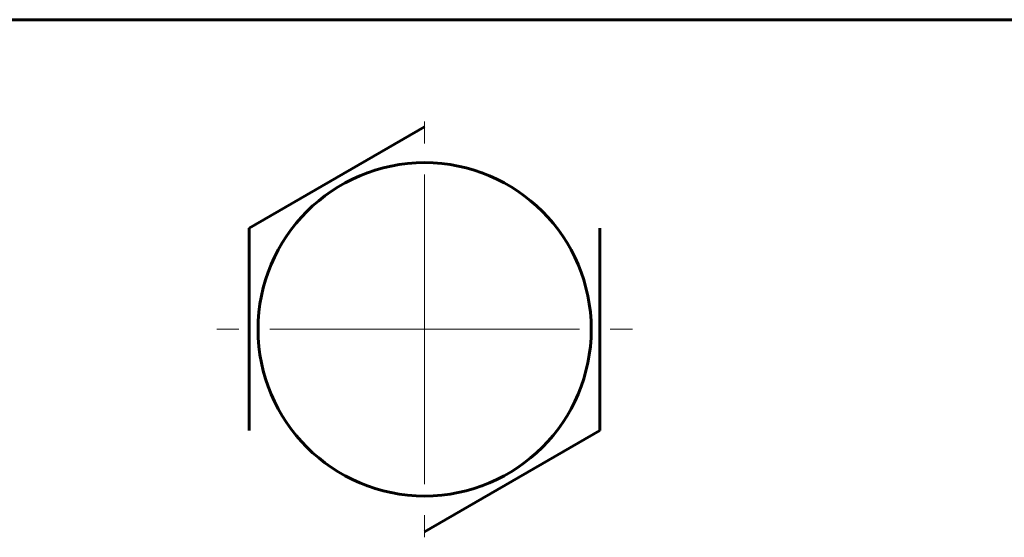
# Model space of a CAD drawing. Header units: millimetres. Extents: x -462 to 920, y -222 to 222.
# Tile 4 of 14: x -5 to 43, y 138 to 163. Entities that reach past the tile are written whole.
import ezdxf

# ---------------------------------------------------------------- set-up
doc = ezdxf.new("R2010")
doc.units = ezdxf.units.MM
doc.linetypes.add('K5LT_AXLED', pattern=[12, 7.5, -1.5, 1.5, -1.5])
doc.linetypes.add('K5LT_BASIC', pattern=[0])
doc.layers.add('Системный слой (1)', color=7, linetype='Continuous', true_color=0x6c6c6c)

# ---------------------------------------------------------------- blocks, each defined once
blk = doc.blocks.new('U32')
at = {"layer": 'Системный слой (1)', "color": 30, "linetype": 'K5LT_AXLED', "lineweight": 18, "true_color": 0xff8000}
for q in [(15, 158.075), (4.925, 148), (25.075, 148), (15, 137.925)]:
    blk.add_line((15, 148), q, dxfattribs=at)

msp = doc.modelspace()

# ---------------------------------------------------------------- linework, layer by layer
at = {"layer": 'Системный слой (1)', "color": 150, "linetype": 'K5LT_BASIC', "lineweight": 60, "true_color": 0x0080ff}
for p, q in [((404.9, 163), (-404.9, 163)), ((6.5, 152.907), (15, 157.815)), ((6.5, 143.093), (6.5, 152.907)), ((23.5, 152.907), (23.5, 143.093)), ((23.5, 143.093), (15, 138.185))]:
    msp.add_line(p, q, dxfattribs=at)
msp.add_circle((15, 148), 8.075, dxfattribs=at)

# ---------------------------------------------------------------- block references
at = {"layer": 'Системный слой (1)'}
msp.add_blockref('U32', (0, 0), dxfattribs=at)

doc.saveas('drawing.dxf')
